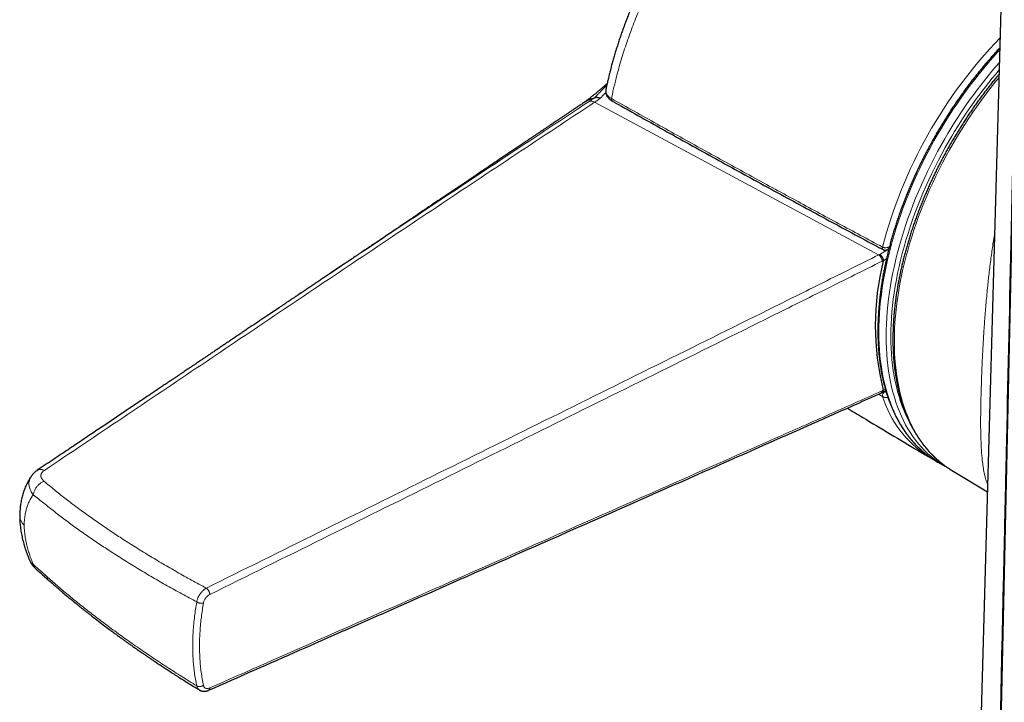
# Model space of a CAD drawing. Header units: millimetres. Extents: x 8 to 882, y 12 to 770.
# Tile 20 of 58: x 718 to 776, y 218 to 259. Entities that reach past the tile are written whole.
import ezdxf

# ---------------------------------------------------------------- set-up
doc = ezdxf.new("R2010")
doc.units = ezdxf.units.MM

msp = doc.modelspace()

# ---------------------------------------------------------------- linework, layer by layer
at = {"color": 7, "linetype": 'Continuous', "lineweight": 30}
for p, q in [((776.677, 281.41), (772.909, 146.137)), ((752.741, 254.505), (752.739, 254.492)), ((752.742, 254.506), (752.742, 254.505)), ((769.385, 245.063), (769.451, 245.102)), ((769.116, 244.388), (769.117, 244.397)), ((734.616, 242.394), (734.638, 242.409)), ((768.977, 236.568), (769.046, 236.599)), ((769.053, 236.603), (769.263, 236.719)), ((769.117, 236.734), (769.116, 236.741)), ((772.326, 232.501), (772.75, 232.256)), ((772.93, 232.157), (772.955, 232.144)), ((773.03, 232.095), (773.136, 232.028)), ((773.136, 232.028), (775.266, 230.738))]:
    msp.add_line(p, q, dxfattribs=at)
at = {"color": 252, "linetype": 'Continuous', "lineweight": 0}
for p, q in [((777.129, 265.193), (774.713, 154.812)), ((752.076, 253.751), (768.843, 244.734)), ((768.843, 244.734), (768.904, 244.764)), ((768.904, 244.764), (769.326, 245.017)), ((769.066, 245.197), (769.076, 245.192)), ((769.117, 244.397), (769.045, 244.361)), ((769.305, 244.501), (769.116, 244.388)), ((769.045, 236.701), (769.117, 236.734)), ((769.116, 236.741), (769.238, 236.808)), ((769.183, 236.675), (769.209, 236.659)), ((769.209, 236.659), (769.212, 236.657)), ((769.212, 236.657), (769.272, 236.69)), ((769.066, 236.368), (768.84, 236.507)), ((769.076, 236.362), (769.066, 236.368))]:
    msp.add_line(p, q, dxfattribs=at)
at = {"color": 252, "linetype": 'Continuous', "lineweight": 0, "flags": 128}
for points in [[(775.993, 256.84), (775.883, 256.72), (775.601, 256.408), (775.323, 256.089), (775.049, 255.764), (774.778, 255.433), (774.512, 255.096), (774.25, 254.753), (773.992, 254.406), (773.739, 254.053), (773.49, 253.695), (773.247, 253.333), (773.008, 252.966), (772.775, 252.596), (772.547, 252.221), (772.325, 251.843), (772.109, 251.462), (771.898, 251.077), (771.694, 250.69), (771.496, 250.3), (771.304, 249.908), (771.118, 249.514), (770.939, 249.119), (770.767, 248.722), (770.602, 248.323), (770.443, 247.924), (770.292, 247.524), (770.147, 247.124), (770.01, 246.724), (769.88, 246.324), (769.758, 245.924), (769.643, 245.525), (769.536, 245.127), (769.436, 244.731), (769.344, 244.335), (769.26, 243.942), (769.184, 243.551), (769.115, 243.162), (769.055, 242.776), (769.002, 242.393), (768.958, 242.013), (768.921, 241.637), (768.893, 241.264), (768.873, 240.895), (768.86, 240.53), (768.856, 240.169), (768.86, 239.814), (768.873, 239.463), (768.893, 239.117), (768.921, 238.777), (768.958, 238.443), (769.002, 238.114), (769.055, 237.791), (769.115, 237.475), (769.184, 237.166), (769.26, 236.863), (769.344, 236.567), (769.436, 236.278), (769.536, 235.996), (769.643, 235.722), (769.758, 235.456), (769.88, 235.198), (770.01, 234.947), (770.147, 234.705), (770.292, 234.472), (770.443, 234.247), (770.602, 234.031), (770.767, 233.823), (770.939, 233.625), (771.118, 233.436), (771.304, 233.256), (771.496, 233.086), (771.694, 232.925), (771.898, 232.774), (772.109, 232.632), (772.156, 232.603)], [(775.948, 255.22), (775.692, 254.907), (775.425, 254.57), (775.163, 254.227), (774.905, 253.879), (774.652, 253.526), (774.403, 253.169), (774.16, 252.806), (773.921, 252.44), (773.688, 252.069), (773.46, 251.694), (773.238, 251.316), (773.022, 250.935), (772.811, 250.55), (772.607, 250.163), (772.409, 249.773), (772.216, 249.381), (772.031, 248.987), (771.852, 248.591), (771.68, 248.194), (771.514, 247.795), (771.356, 247.396), (771.204, 246.996), (771.06, 246.595), (770.922, 246.195), (770.793, 245.795), (770.67, 245.395), (770.555, 244.996), (770.448, 244.598), (770.348, 244.201), (770.256, 243.806), (770.172, 243.413), (770.096, 243.022), (770.027, 242.633), (769.967, 242.247), (769.914, 241.863), (769.87, 241.483), (769.833, 241.106), (769.805, 240.733), (769.784, 240.364), (769.772, 239.999), (769.768, 239.639), (769.772, 239.283), (769.784, 238.932), (769.805, 238.586), (769.833, 238.246), (769.87, 237.912), (769.914, 237.583), (769.967, 237.26), (770.027, 236.944), (770.096, 236.634), (770.172, 236.331), (770.256, 236.035), (770.348, 235.746), (770.448, 235.464), (770.555, 235.19), (770.67, 234.924), (770.793, 234.665), (770.922, 234.415), (771.06, 234.173), (771.204, 233.94), (771.356, 233.715), (771.514, 233.498), (771.68, 233.291), (771.852, 233.093), (772.031, 232.903), (772.216, 232.724), (772.409, 232.553), (772.607, 232.392), (772.811, 232.241), (773.022, 232.1), (773.03, 232.095)], [(772.577, 232.36), (772.533, 232.388), (772.323, 232.529), (772.118, 232.68), (771.92, 232.841), (771.728, 233.011), (771.543, 233.191), (771.364, 233.38), (771.191, 233.579), (771.026, 233.786), (770.867, 234.002), (770.716, 234.227), (770.571, 234.46), (770.434, 234.702), (770.305, 234.953), (770.182, 235.211), (770.067, 235.477), (769.96, 235.751), (769.86, 236.033), (769.768, 236.322), (769.684, 236.618), (769.608, 236.921), (769.539, 237.23), (769.479, 237.547), (769.426, 237.869), (769.382, 238.198), (769.345, 238.532), (769.317, 238.872), (769.297, 239.218), (769.285, 239.569), (769.281, 239.925), (769.285, 240.285), (769.297, 240.65), (769.317, 241.019), (769.345, 241.392), (769.382, 241.768), (769.426, 242.148), (769.479, 242.531), (769.539, 242.918), (769.608, 243.306), (769.684, 243.697), (769.768, 244.091), (769.86, 244.486), (769.96, 244.882), (770.067, 245.28), (770.182, 245.679), (770.305, 246.079), (770.434, 246.479), (770.571, 246.879), (770.716, 247.279), (770.867, 247.679), (771.026, 248.078), (771.191, 248.477), (771.364, 248.874), (771.543, 249.27), (771.728, 249.664), (771.92, 250.056), (772.118, 250.445), (772.323, 250.832), (772.533, 251.217), (772.75, 251.598)], [(772.991, 251.459), (772.777, 251.082), (772.569, 250.702), (772.367, 250.32), (772.171, 249.935), (771.982, 249.547), (771.798, 249.158), (771.622, 248.767), (771.451, 248.375), (771.288, 247.981), (771.131, 247.586), (770.982, 247.191), (770.839, 246.796), (770.703, 246.4), (770.575, 246.005), (770.454, 245.61), (770.341, 245.216), (770.235, 244.823), (770.136, 244.431), (770.045, 244.041), (769.962, 243.652), (769.887, 243.266), (769.819, 242.882), (769.759, 242.5), (769.707, 242.122), (769.663, 241.746), (769.627, 241.374), (769.599, 241.006), (769.579, 240.641), (769.567, 240.281), (769.563, 239.925), (769.567, 239.573), (769.579, 239.227), (769.599, 238.885), (769.627, 238.549), (769.663, 238.218), (769.707, 237.894), (769.759, 237.575), (769.819, 237.262), (769.887, 236.956), (769.962, 236.657), (770.045, 236.365), (770.136, 236.079), (770.235, 235.801), (770.341, 235.53), (770.454, 235.267), (770.575, 235.012), (770.703, 234.765), (770.759, 234.663)], [(769.076, 245.192), (769.071, 245.161), (769.07, 245.131), (769.074, 245.104), (769.081, 245.08), (769.092, 245.061), (769.107, 245.046), (769.117, 245.04)]]:
    msp.add_lwpolyline(points, dxfattribs=at)
at = {"color": 7, "linetype": 'Continuous', "lineweight": 30, "flags": 128}
for points in [[(771.958, 232.717), (771.819, 232.797), (771.733, 232.85)], [(772.156, 232.603), (772.325, 232.501), (772.326, 232.501)], [(772.926, 232.158), (772.75, 232.256), (772.577, 232.36)]]:
    msp.add_lwpolyline(points, dxfattribs=at)
at = {"color": 252, "linetype": 'Continuous', "lineweight": 0}
for centre, radius, start, end in [((796.075, 238.14), 27.916, 135.9458, 165.35716), ((797.043, 237.623), 28.026, 138.7475, 150.08885), ((797.082, 237.592), 27.797, 139.45245, 150.07506), ((753.192, 253.927), 0.13, 160.74488, 231.45416), ((768.529, 244.323), 0.518, 4.18348, 52.5787), ((769.194, 245.15), 0.137, 159.73637, 230.34918), ((768.903, 236.69), 0.143, 301.55789, 4.53568), ((769.355, 236.407), 0.292, 120.07841, 187.64412), ((769.373, 236.403), 0.301, 122.4134, 187.84689), ((775.409, 238.407), 6.663, 197.81918, 236.51494), ((718.86, 229.331), 0.72, 182.58118, 231.19929), ((728.946, 219.336), 0.36, 189.23588, 235.87912)]:
    msp.add_arc(centre, radius, start, end, dxfattribs=at)
at = {"color": 7, "linetype": 'Continuous', "lineweight": 30}
msp.add_arc((784.28, 240.565), 15.639, 165.84717, 194.15283, dxfattribs=at)
for points, knots in [([(770.451, 271.631), (770.433, 271.64), (770.365, 271.676), (770.245, 271.734), (770.09, 271.803), (769.933, 271.868), (769.774, 271.927), (769.613, 271.982), (769.45, 272.031), (769.285, 272.076), (769.117, 272.116), (768.948, 272.151), (768.776, 272.181), (768.602, 272.206), (768.426, 272.226), (768.249, 272.241), (768.07, 272.251), (767.889, 272.255), (767.706, 272.255), (767.522, 272.249), (767.337, 272.239), (767.15, 272.223), (766.962, 272.202), (766.773, 272.175), (766.582, 272.144), (766.39, 272.107), (766.197, 272.065), (766.003, 272.018), (765.808, 271.965), (765.611, 271.908), (765.416, 271.845), (765.22, 271.778), (765.023, 271.706), (764.824, 271.627), (764.623, 271.543), (764.422, 271.454), (764.222, 271.361), (764.021, 271.262), (763.821, 271.159), (763.622, 271.052), (763.425, 270.94), (763.226, 270.824), (763.028, 270.702), (762.829, 270.576), (762.631, 270.445), (762.433, 270.309), (762.236, 270.169), (762.039, 270.025), (761.842, 269.876), (761.647, 269.723), (761.451, 269.565), (761.257, 269.404), (761.065, 269.239), (760.873, 269.07), (760.681, 268.897), (760.49, 268.719), (760.3, 268.537), (760.111, 268.352), (759.923, 268.163), (759.737, 267.971), (759.553, 267.777), (759.371, 267.58), (759.19, 267.379), (759.009, 267.174), (758.83, 266.965), (758.652, 266.754), (758.476, 266.54), (758.302, 266.323), (758.129, 266.102), (757.958, 265.879), (757.788, 265.653), (757.62, 265.423), (757.453, 265.191), (757.289, 264.957), (757.127, 264.721), (756.967, 264.483), (756.809, 264.242), (756.653, 263.999), (756.499, 263.755), (756.347, 263.508), (756.198, 263.258), (756.05, 263.007), (755.904, 262.754), (755.761, 262.499), (755.62, 262.242), (755.482, 261.984), (755.346, 261.724), (755.212, 261.462), (755.081, 261.199), (754.952, 260.935), (754.826, 260.67), (754.703, 260.403), (754.582, 260.136), (754.464, 259.869), (754.349, 259.6), (754.237, 259.331), (754.127, 259.061), (754.021, 258.79), (753.917, 258.519), (753.816, 258.248), (753.718, 257.976), (753.623, 257.704), (753.531, 257.431), (753.442, 257.157), (753.356, 256.884), (753.273, 256.611), (753.194, 256.339), (753.117, 256.066), (753.044, 255.793), (752.974, 255.52), (752.907, 255.247), (752.843, 254.975), (752.788, 254.728), (752.755, 254.572), (752.741, 254.506)], [0, 0, 0, 0, 0.00299, 0.011361, 0.019729, 0.028096, 0.036461, 0.044827, 0.053195, 0.061592, 0.070024, 0.078488, 0.086984, 0.095514, 0.104075, 0.112669, 0.121295, 0.129951, 0.138637, 0.147349, 0.156082, 0.164867, 0.173677, 0.182515, 0.191384, 0.20029, 0.209233, 0.218219, 0.227249, 0.236325, 0.245455, 0.254193, 0.263346, 0.27254, 0.281761, 0.290998, 0.300237, 0.309461, 0.318661, 0.327826, 0.336944, 0.346001, 0.355276, 0.36448, 0.373681, 0.382881, 0.392085, 0.401294, 0.410511, 0.419742, 0.428988, 0.438254, 0.447312, 0.456528, 0.465761, 0.475001, 0.48424, 0.493467, 0.502674, 0.511852, 0.520995, 0.530093, 0.539134, 0.548352, 0.557496, 0.566626, 0.575748, 0.584865, 0.593982, 0.603102, 0.61223, 0.621369, 0.630523, 0.639632, 0.648718, 0.657796, 0.666868, 0.675936, 0.685001, 0.694066, 0.703132, 0.712201, 0.721274, 0.730355, 0.739433, 0.748505, 0.757576, 0.76665, 0.775735, 0.784788, 0.793851, 0.802934, 0.812008, 0.821043, 0.830046, 0.839113, 0.848165, 0.857209, 0.866247, 0.875285, 0.884325, 0.893372, 0.90243, 0.911504, 0.920608, 0.929649, 0.938691, 0.947764, 0.956861, 0.965976, 0.9751, 0.984228, 0.993349, 1, 1, 1, 1]), ([(777.088, 265.363), (777.083, 265.138), (777.073, 264.691), (777.058, 264.029), (777.044, 263.383), (777.029, 262.752), (777.016, 262.141), (777.003, 261.549), (776.99, 260.975), (776.977, 260.417), (776.965, 259.87), (776.953, 259.335), (776.942, 258.812), (776.93, 258.305), (776.919, 257.814), (776.909, 257.339), (776.898, 256.879), (776.888, 256.435), (776.879, 256.007), (776.87, 255.595), (776.861, 255.198), (776.852, 254.817), (776.844, 254.452), (776.837, 254.103), (776.829, 253.778), (776.823, 253.477), (776.816, 253.197), (776.81, 252.926), (776.804, 252.658), (776.798, 252.39), (776.786, 251.845), (776.768, 251.019), (776.743, 249.91), (776.718, 248.789), (776.693, 247.657), (776.668, 246.516), (776.559, 241.643), (776.454, 236.894), (776.352, 232.267), (776.334, 231.48), (776.316, 230.68), (776.298, 229.866), (776.28, 229.043), (776.262, 228.21), (776.243, 227.369), (776.224, 226.515), (776.209, 225.809), (776.197, 225.257), (776.188, 224.867), (776.179, 224.484), (776.171, 224.111), (776.162, 223.713), (776.153, 223.292), (776.143, 222.851), (776.134, 222.442), (776.126, 222.063), (776.118, 221.715), (776.111, 221.38), (776.104, 221.06), (776.097, 220.754), (776.089, 220.406), (776.081, 220.006), (776.07, 219.544), (776.06, 219.065), (776.049, 218.568), (776.038, 218.058), (776.026, 217.534), (776.014, 216.997), (776.002, 216.444), (775.989, 215.874), (775.977, 215.289), (775.963, 214.687), (775.95, 214.069), (775.936, 213.424), (775.921, 212.753), (775.905, 212.062), (775.887, 211.237), (775.867, 210.291), (775.843, 209.227), (775.82, 208.181), (775.797, 207.152), (775.777, 206.211), (775.758, 205.355), (775.741, 204.578), (775.724, 203.805), (775.707, 203.032), (775.645, 200.217), (775.499, 193.552), (775.33, 185.857), (775.207, 180.209), (775.168, 178.415), (775.151, 177.658), (775.135, 176.905), (775.117, 176.116), (775.1, 175.296), (775.081, 174.447), (775.063, 173.616), (775.045, 172.805), (775.028, 172.012), (775.015, 171.41), (775.006, 170.988), (775, 170.737), (774.994, 170.472), (774.988, 170.193), (774.982, 169.9), (774.975, 169.598), (774.969, 169.289), (774.962, 168.972), (774.954, 168.643), (774.947, 168.301), (774.939, 167.932), (774.93, 167.534), (774.921, 167.107), (774.911, 166.664), (774.901, 166.205), (774.891, 165.731), (774.88, 165.24), (774.869, 164.733), (774.858, 164.21), (774.846, 163.671), (774.834, 163.116), (774.822, 162.546), (774.809, 161.959), (774.796, 161.356), (774.782, 160.738), (774.768, 160.103), (774.754, 159.442), (774.739, 158.753), (774.724, 158.037), (774.708, 157.303), (774.691, 156.552), (774.675, 155.783), (774.663, 155.265), (774.658, 155.003)], [0, 0, 0, 0, 0.00614, 0.012137, 0.017993, 0.023705, 0.029276, 0.034609, 0.039804, 0.044862, 0.049782, 0.054662, 0.059399, 0.063992, 0.068443, 0.072751, 0.076916, 0.080938, 0.084817, 0.088553, 0.092146, 0.095596, 0.098903, 0.102067, 0.105089, 0.107732, 0.110256, 0.112683, 0.115107, 0.117536, 0.119972, 0.129922, 0.139974, 0.150128, 0.160384, 0.170743, 0.181163, 0.292813, 0.299827, 0.306947, 0.314197, 0.321574, 0.32908, 0.336577, 0.344198, 0.351942, 0.359811, 0.363376, 0.366938, 0.370411, 0.37379, 0.377075, 0.381235, 0.385233, 0.389069, 0.392358, 0.395518, 0.398549, 0.401452, 0.404226, 0.406871, 0.410903, 0.415091, 0.419433, 0.423931, 0.428584, 0.433304, 0.438172, 0.443186, 0.448346, 0.453653, 0.459106, 0.464705, 0.470451, 0.476627, 0.482948, 0.489249, 0.499041, 0.508678, 0.518158, 0.527482, 0.53665, 0.543744, 0.550756, 0.557759, 0.564761, 0.571764, 0.634288, 0.745938, 0.780951, 0.787829, 0.794707, 0.801556, 0.808292, 0.816156, 0.82385, 0.831374, 0.838729, 0.845915, 0.852932, 0.855104, 0.857371, 0.859769, 0.862298, 0.864957, 0.867747, 0.870497, 0.873364, 0.876346, 0.879445, 0.88266, 0.886385, 0.890255, 0.89427, 0.898429, 0.902733, 0.907182, 0.911775, 0.916513, 0.921396, 0.926424, 0.931596, 0.936913, 0.942374, 0.947981, 0.953732, 0.959628, 0.965959, 0.97245, 0.979099, 0.985907, 0.992874, 1, 1, 1, 1]), ([(775.996, 256.958), (775.979, 256.94), (775.896, 256.853), (775.75, 256.694), (775.558, 256.481), (775.368, 256.264), (775.179, 256.045), (774.992, 255.823), (774.806, 255.598), (774.623, 255.371), (774.442, 255.141), (774.262, 254.908), (774.085, 254.673), (773.909, 254.435), (773.736, 254.195), (773.565, 253.952), (773.397, 253.708), (773.23, 253.461), (773.066, 253.212), (772.905, 252.962), (772.746, 252.709), (772.589, 252.455), (772.435, 252.199), (772.284, 251.941), (772.135, 251.682), (771.989, 251.421), (771.846, 251.159), (771.705, 250.895), (771.568, 250.63), (771.433, 250.364), (771.301, 250.097), (771.173, 249.829), (771.047, 249.561), (770.924, 249.291), (770.805, 249.02), (770.688, 248.749), (770.575, 248.478), (770.465, 248.206), (770.358, 247.933), (770.255, 247.661), (770.155, 247.388), (770.058, 247.114), (769.964, 246.841), (769.874, 246.568), (769.788, 246.295), (769.705, 246.023), (769.625, 245.75), (769.549, 245.478), (769.477, 245.206), (769.408, 244.935), (769.342, 244.665), (769.28, 244.395), (769.222, 244.127), (769.168, 243.859), (769.117, 243.592), (769.07, 243.326), (769.026, 243.061), (768.987, 242.798), (768.951, 242.536), (768.919, 242.275), (768.89, 242.016), (768.865, 241.758), (768.845, 241.502), (768.827, 241.248), (768.814, 240.995), (768.805, 240.745), (768.799, 240.496), (768.797, 240.249), (768.799, 240.005), (768.805, 239.763), (768.814, 239.523), (768.828, 239.285), (768.845, 239.05), (768.866, 238.817), (768.891, 238.587), (768.919, 238.36), (768.952, 238.135), (768.988, 237.913), (769.028, 237.694), (769.072, 237.478), (769.119, 237.265), (769.17, 237.056), (769.225, 236.849), (769.284, 236.645), (769.346, 236.445), (769.412, 236.249), (769.482, 236.055), (769.555, 235.865), (769.632, 235.679), (769.712, 235.497), (769.796, 235.318), (769.884, 235.142), (769.975, 234.971), (770.069, 234.804), (770.167, 234.64), (770.268, 234.48), (770.373, 234.325), (770.48, 234.173), (770.592, 234.026), (770.706, 233.883), (770.824, 233.744), (770.944, 233.609), (771.068, 233.479), (771.195, 233.353), (771.325, 233.232), (771.458, 233.114), (771.593, 233.002), (771.732, 232.893), (771.874, 232.79), (772.013, 232.693), (772.107, 232.634), (772.152, 232.606)], [0, 0, 0, 0, 0.002455, 0.01171, 0.020966, 0.030221, 0.039476, 0.048731, 0.057985, 0.067239, 0.076492, 0.085746, 0.094999, 0.104251, 0.113504, 0.122756, 0.132009, 0.141261, 0.150513, 0.159765, 0.169016, 0.178268, 0.18752, 0.196771, 0.206023, 0.215275, 0.224526, 0.233778, 0.24303, 0.252281, 0.261533, 0.270785, 0.280038, 0.28929, 0.298543, 0.307796, 0.317049, 0.326302, 0.335555, 0.344809, 0.354063, 0.363318, 0.372573, 0.381828, 0.391084, 0.40034, 0.409596, 0.418853, 0.42811, 0.437368, 0.446626, 0.455885, 0.465144, 0.474404, 0.483665, 0.492926, 0.502187, 0.511449, 0.520711, 0.529975, 0.539238, 0.548502, 0.557767, 0.567032, 0.576298, 0.585564, 0.59483, 0.604097, 0.613365, 0.622632, 0.6319, 0.641168, 0.650436, 0.659703, 0.668971, 0.678238, 0.687505, 0.696771, 0.706037, 0.715302, 0.724565, 0.733827, 0.743088, 0.752347, 0.761604, 0.770858, 0.78011, 0.789359, 0.798605, 0.807847, 0.817086, 0.826321, 0.835551, 0.844777, 0.853998, 0.863214, 0.872425, 0.881631, 0.890831, 0.900025, 0.909215, 0.918398, 0.927577, 0.93675, 0.945918, 0.955082, 0.964242, 0.973398, 0.982551, 0.991702, 1, 1, 1, 1]), ([(775.953, 255.409), (775.918, 255.368), (775.821, 255.253), (775.663, 255.06), (775.48, 254.832), (775.298, 254.602), (775.119, 254.369), (774.942, 254.133), (774.767, 253.895), (774.594, 253.655), (774.423, 253.412), (774.255, 253.167), (774.089, 252.92), (773.925, 252.671), (773.764, 252.42), (773.605, 252.168), (773.449, 251.913), (773.295, 251.657), (773.144, 251.399), (772.996, 251.139), (772.85, 250.878), (772.707, 250.616), (772.567, 250.352), (772.43, 250.087), (772.296, 249.821), (772.164, 249.554), (772.036, 249.286), (771.911, 249.017), (771.789, 248.747), (771.67, 248.476), (771.554, 248.205), (771.441, 247.933), (771.331, 247.661), (771.225, 247.388), (771.122, 247.115), (771.022, 246.842), (770.926, 246.569), (770.833, 246.296), (770.744, 246.023), (770.658, 245.75), (770.575, 245.477), (770.496, 245.204), (770.421, 244.932), (770.349, 244.66), (770.281, 244.389), (770.216, 244.119), (770.155, 243.849), (770.097, 243.58), (770.043, 243.312), (769.993, 243.045), (769.947, 242.779), (769.904, 242.514), (769.865, 242.25), (769.83, 241.988), (769.798, 241.727), (769.771, 241.468), (769.747, 241.21), (769.727, 240.953), (769.71, 240.699), (769.698, 240.446), (769.689, 240.195), (769.685, 239.966), (769.684, 239.822), (769.684, 239.759)], [0, 0, 0, 0, 0.009258, 0.025832, 0.042404, 0.058976, 0.075547, 0.092117, 0.108687, 0.125256, 0.141825, 0.158393, 0.174961, 0.191529, 0.208096, 0.224663, 0.24123, 0.257796, 0.274363, 0.290929, 0.307496, 0.324063, 0.34063, 0.357197, 0.373764, 0.390331, 0.406899, 0.423468, 0.440036, 0.456606, 0.473176, 0.489746, 0.506317, 0.522889, 0.539462, 0.556036, 0.57261, 0.589186, 0.605762, 0.62234, 0.638918, 0.655498, 0.672079, 0.688661, 0.705245, 0.72183, 0.738416, 0.755003, 0.771592, 0.788183, 0.804774, 0.821368, 0.837963, 0.854559, 0.871156, 0.887756, 0.904356, 0.920958, 0.937561, 0.954166, 0.970772, 0.987378, 1, 1, 1, 1]), ([(752.817, 254.856), (752.815, 254.855), (752.801, 254.842), (752.777, 254.82), (752.733, 254.781), (752.677, 254.732), (752.609, 254.673), (752.542, 254.613), (752.476, 254.557), (752.406, 254.496), (752.328, 254.43), (752.247, 254.361), (752.176, 254.302), (752.119, 254.254), (752.074, 254.217), (752.032, 254.182), (751.997, 254.154), (751.973, 254.134), (751.955, 254.12), (751.937, 254.106), (751.912, 254.086), (751.877, 254.057), (751.83, 254.02), (751.772, 253.975), (751.703, 253.922), (751.623, 253.861), (751.542, 253.801), (751.487, 253.762), (751.464, 253.745)], [0, 0, 0, 0, 0.003204, 0.03025, 0.051851, 0.096479, 0.150102, 0.195674, 0.240872, 0.2903, 0.345826, 0.407635, 0.465721, 0.498303, 0.531666, 0.564812, 0.591643, 0.607568, 0.618953, 0.630642, 0.648837, 0.67745, 0.714514, 0.760033, 0.814016, 0.876475, 0.947427, 1, 1, 1, 1]), ([(751.49, 253.757), (751.515, 253.775), (751.613, 253.846), (751.806, 253.935), (751.985, 253.983), (752.074, 254.006)], [0, 0, 0, 0, 0.145525, 0.572756, 1, 1, 1, 1]), ([(752.407, 253.981), (752.377, 253.99), (752.318, 254.01), (752.232, 254.022), (752.15, 254.023), (752.1, 254.012), (752.075, 254.007)], [0, 0, 0, 0, 0.247799, 0.498727, 0.750304, 1, 1, 1, 1]), ([(752.736, 254.47), (752.735, 254.464), (752.73, 254.44), (752.729, 254.397), (752.731, 254.343), (752.738, 254.29), (752.751, 254.237), (752.769, 254.187), (752.792, 254.138), (752.82, 254.09), (752.853, 254.044), (752.89, 253.999), (752.933, 253.956), (752.981, 253.914), (753.033, 253.875), (753.077, 253.846), (753.105, 253.831), (753.113, 253.827)], [0, 0, 0, 0, 0.023164, 0.095393, 0.166517, 0.236932, 0.307248, 0.374906, 0.444228, 0.514935, 0.587244, 0.66124, 0.736859, 0.81389, 0.892002, 0.970805, 1, 1, 1, 1]), ([(751.487, 253.761), (751.448, 253.734), (751.373, 253.683), (751.266, 253.612), (751.173, 253.549), (751.093, 253.496), (751.026, 253.45), (750.973, 253.414), (750.932, 253.387), (750.904, 253.368), (750.885, 253.355), (750.87, 253.345), (750.848, 253.33), (750.812, 253.306), (750.76, 253.271), (750.695, 253.228), (750.617, 253.175), (750.509, 253.103), (750.377, 253.014), (750.227, 252.913), (750.082, 252.815), (749.943, 252.722), (749.81, 252.632), (749.662, 252.533), (749.503, 252.426), (749.334, 252.312), (749.179, 252.208), (749.036, 252.112), (748.892, 252.015), (748.746, 251.917), (748.599, 251.818), (748.486, 251.742), (748.404, 251.687), (748.35, 251.65), (748.3, 251.616), (748.256, 251.587), (748.225, 251.566), (748.202, 251.551), (748.181, 251.537), (748.157, 251.52), (748.125, 251.499), (748.08, 251.469), (748.019, 251.428), (747.939, 251.374), (747.845, 251.311), (747.74, 251.24), (747.627, 251.164), (747.139, 250.836), (746.487, 250.396), (745.67, 249.846), (745.212, 249.537), (744.905, 249.33), (744.747, 249.224), (744.589, 249.118), (744.432, 249.012), (744.276, 248.907), (744.139, 248.815), (744.027, 248.739), (743.943, 248.682), (743.872, 248.634), (743.815, 248.596), (743.772, 248.567), (743.743, 248.547), (743.722, 248.533), (743.702, 248.52), (743.673, 248.5), (743.634, 248.474), (743.585, 248.441), (743.528, 248.403), (743.422, 248.331), (743.265, 248.225), (743.055, 248.083), (742.834, 247.935), (742.578, 247.762), (742.287, 247.566), (741.965, 247.349), (741.705, 247.173), (741.509, 247.041), (741.378, 246.953), (741.247, 246.864), (741.116, 246.776), (740.989, 246.691), (740.869, 246.609), (740.757, 246.534), (740.653, 246.464), (740.56, 246.401), (740.476, 246.344), (740.402, 246.295), (740.338, 246.252), (740.284, 246.215), (740.235, 246.182), (740.178, 246.144), (740.104, 246.094), (740.01, 246.03), (739.902, 245.957), (739.779, 245.874), (739.643, 245.783), (739.493, 245.681), (739.329, 245.571), (739.152, 245.452), (738.962, 245.324), (738.779, 245.2), (738.604, 245.082), (738.44, 244.972), (738.302, 244.878), (738.189, 244.802), (738.105, 244.746), (738.02, 244.688), (737.935, 244.631), (737.856, 244.577), (737.786, 244.53), (737.728, 244.491), (737.683, 244.461), (737.649, 244.438), (737.621, 244.419), (737.594, 244.401), (737.562, 244.379), (737.514, 244.347), (737.447, 244.302), (737.361, 244.244), (737.265, 244.179), (737.08, 244.054), (736.811, 243.873), (736.499, 243.663), (736.233, 243.484), (736.012, 243.335), (735.843, 243.221), (735.726, 243.143), (735.66, 243.098), (735.601, 243.058), (735.548, 243.023), (735.502, 242.992), (735.46, 242.964), (735.415, 242.933), (735.359, 242.895), (735.287, 242.847), (735.201, 242.789), (735.104, 242.724), (735.003, 242.656), (734.886, 242.577), (734.764, 242.496), (734.676, 242.436), (734.637, 242.41)], [0, 0, 0, 0, 0.007024, 0.013269, 0.018742, 0.02345, 0.027398, 0.030591, 0.032914, 0.034571, 0.035565, 0.036271, 0.037216, 0.039509, 0.042572, 0.046404, 0.050999, 0.056351, 0.065418, 0.074336, 0.082886, 0.091074, 0.098904, 0.10638, 0.117123, 0.127065, 0.136218, 0.144593, 0.152292, 0.161702, 0.170374, 0.178318, 0.181662, 0.184862, 0.187918, 0.190565, 0.192497, 0.193524, 0.194627, 0.196095, 0.197927, 0.200122, 0.204057, 0.208787, 0.214305, 0.220603, 0.227422, 0.234249, 0.30699, 0.343046, 0.378886, 0.388236, 0.397569, 0.406886, 0.416187, 0.42547, 0.434652, 0.440462, 0.445452, 0.449629, 0.453001, 0.455573, 0.457349, 0.458129, 0.459243, 0.460961, 0.463281, 0.466199, 0.469674, 0.473315, 0.485123, 0.497569, 0.510635, 0.524303, 0.543115, 0.562254, 0.581701, 0.589422, 0.597187, 0.604995, 0.612846, 0.62051, 0.627608, 0.634355, 0.640505, 0.646066, 0.651045, 0.655448, 0.659214, 0.662428, 0.665115, 0.667927, 0.67268, 0.678291, 0.684751, 0.692048, 0.70017, 0.709103, 0.718846, 0.729397, 0.740738, 0.752854, 0.762222, 0.771989, 0.782149, 0.787074, 0.792084, 0.797178, 0.802356, 0.807235, 0.81143, 0.814879, 0.817589, 0.819563, 0.820933, 0.822522, 0.824471, 0.826778, 0.831125, 0.836347, 0.842301, 0.848318, 0.869606, 0.8906, 0.904288, 0.917539, 0.930365, 0.93459, 0.938596, 0.942185, 0.945358, 0.948116, 0.950459, 0.952865, 0.956278, 0.96059, 0.965797, 0.97187, 0.978071, 0.984061, 0.993052, 1, 1, 1, 1]), ([(753.111, 253.826), (753.171, 253.792), (753.739, 253.471), (754.817, 252.866), (756.345, 252.011), (757.874, 251.16), (759.405, 250.313), (760.936, 249.47), (762.469, 248.63), (764.003, 247.794), (765.538, 246.962), (767.075, 246.134), (768.264, 245.495), (768.943, 245.133), (769.107, 245.045)], [0, 0, 0, 0, 0.011386, 0.107966, 0.204373, 0.300608, 0.396673, 0.492567, 0.588292, 0.683849, 0.77924, 0.874465, 0.969525, 1, 1, 1, 1]), ([(768.904, 244.764), (768.906, 244.763), (768.922, 244.753), (768.948, 244.733), (768.982, 244.7), (769.013, 244.663), (769.042, 244.621), (769.067, 244.577), (769.087, 244.531), (769.103, 244.485), (769.114, 244.439), (769.116, 244.411), (769.117, 244.397)], [0, 0, 0, 0, 0.023302, 0.143624, 0.249266, 0.357964, 0.463482, 0.572053, 0.677511, 0.786024, 0.891482, 1, 1, 1, 1]), ([(769.117, 245.04), (769.128, 245.035), (769.148, 245.026), (769.18, 245.019), (769.213, 245.015), (769.246, 245.015), (769.279, 245.02), (769.312, 245.028), (769.344, 245.041), (769.369, 245.053), (769.382, 245.061), (769.385, 245.063)], [0, 0, 0, 0, 0.119585, 0.235452, 0.354915, 0.473566, 0.58914, 0.708778, 0.832231, 0.962258, 1, 1, 1, 1]), ([(734.615, 242.396), (734.612, 242.393), (734.605, 242.388), (734.595, 242.381), (734.587, 242.375), (734.577, 242.369), (734.561, 242.358), (734.539, 242.343), (734.508, 242.322), (734.469, 242.296), (734.421, 242.264), (734.364, 242.226), (734.296, 242.18), (734.213, 242.124), (734.114, 242.058), (733.997, 241.979), (733.868, 241.892), (733.731, 241.801), (733.59, 241.705), (733.379, 241.564), (733.097, 241.374), (732.716, 241.118), (732.3, 240.838), (731.846, 240.533), (731.47, 240.28), (731.177, 240.083), (730.97, 239.944), (730.761, 239.803), (730.55, 239.661), (730.34, 239.519), (730.125, 239.375), (729.91, 239.23), (729.698, 239.087), (729.501, 238.955), (729.318, 238.832), (729.15, 238.718), (728.996, 238.615), (728.858, 238.522), (728.735, 238.439), (728.629, 238.368), (728.536, 238.305), (728.455, 238.25), (728.378, 238.198), (728.299, 238.146), (728.215, 238.089), (728.121, 238.026), (728.017, 237.956), (727.903, 237.879), (727.779, 237.795), (727.645, 237.706), (727.503, 237.61), (727.35, 237.507), (727.179, 237.392), (726.99, 237.264), (726.78, 237.123), (726.557, 236.973), (726.323, 236.815), (726.076, 236.649), (725.818, 236.476), (725.548, 236.294), (725.267, 236.104), (724.973, 235.907), (724.667, 235.701), (724.349, 235.487), (724.02, 235.265), (723.681, 235.037), (723.332, 234.803), (722.974, 234.562), (722.605, 234.314), (722.222, 234.056), (721.824, 233.789), (721.413, 233.512), (720.989, 233.227), (720.554, 232.934), (720.106, 232.633), (719.648, 232.325), (719.338, 232.116), (719.181, 232.011)], [0, 0, 0, 0, 0.001446, 0.002594, 0.003447, 0.004014, 0.005035, 0.006242, 0.008528, 0.01097, 0.013792, 0.017645, 0.022035, 0.026963, 0.033712, 0.041263, 0.049616, 0.058598, 0.067734, 0.076996, 0.099324, 0.122351, 0.150674, 0.179988, 0.210291, 0.223447, 0.23678, 0.250292, 0.263982, 0.277766, 0.290988, 0.305667, 0.319369, 0.332094, 0.343841, 0.354798, 0.364742, 0.373673, 0.38159, 0.388495, 0.394329, 0.399554, 0.404319, 0.409273, 0.414697, 0.420749, 0.427474, 0.434873, 0.442945, 0.451529, 0.460763, 0.470646, 0.481179, 0.493937, 0.507534, 0.521965, 0.537169, 0.553129, 0.569845, 0.587317, 0.605545, 0.624596, 0.64441, 0.664984, 0.68632, 0.708417, 0.73086, 0.754038, 0.77795, 0.802597, 0.828503, 0.855174, 0.88261, 0.910811, 0.939776, 0.969506, 1, 1, 1, 1]), ([(769.684, 239.759), (769.684, 239.716), (769.684, 239.591), (769.688, 239.385), (769.696, 239.143), (769.707, 238.904), (769.723, 238.667), (769.742, 238.432), (769.765, 238.2), (769.792, 237.97), (769.823, 237.743), (769.857, 237.519), (769.896, 237.298), (769.938, 237.08), (769.984, 236.864), (770.034, 236.652), (770.087, 236.443), (770.145, 236.237), (770.206, 236.034), (770.27, 235.834), (770.339, 235.638), (770.411, 235.446), (770.486, 235.257), (770.566, 235.072), (770.649, 234.89), (770.735, 234.712), (770.825, 234.538), (770.919, 234.367), (771.015, 234.201), (771.116, 234.039), (771.219, 233.88), (771.327, 233.726), (771.437, 233.576), (771.551, 233.43), (771.667, 233.288), (771.787, 233.15), (771.91, 233.017), (772.037, 232.888), (772.166, 232.764), (772.298, 232.644), (772.433, 232.528), (772.572, 232.417), (772.712, 232.31), (772.856, 232.209), (772.961, 232.138), (773.018, 232.102), (773.026, 232.097)], [0, 0, 0, 0, 0.012432, 0.036014, 0.059597, 0.083181, 0.106766, 0.13035, 0.153934, 0.177517, 0.201099, 0.224678, 0.248254, 0.271828, 0.295397, 0.318962, 0.342521, 0.366073, 0.389618, 0.413155, 0.436682, 0.460199, 0.483704, 0.507197, 0.530676, 0.55414, 0.577589, 0.60102, 0.624434, 0.647829, 0.671205, 0.694562, 0.717898, 0.741213, 0.764508, 0.787783, 0.811038, 0.834274, 0.857491, 0.880691, 0.903875, 0.927045, 0.950202, 0.973349, 0.996488, 1, 1, 1, 1]), ([(729.293, 219.022), (731.091, 219.815), (736.158, 222.05), (743.885, 225.46), (751.46, 228.806), (757.153, 231.322), (761.357, 233.183), (764.731, 234.679), (767.199, 235.775), (768.496, 236.354), (768.977, 236.569)], [0, 0, 0, 0, 0.135819, 0.382793, 0.58373, 0.708238, 0.813132, 0.901653, 0.963539, 1, 1, 1, 1]), ([(769.117, 236.734), (769.116, 236.72), (769.114, 236.694), (769.103, 236.66), (769.087, 236.632), (769.068, 236.611), (769.053, 236.603), (769.046, 236.6)], [0, 0, 0, 0, 0.204248, 0.414422, 0.61867, 0.828834, 1, 1, 1, 1]), ([(766.992, 235.684), (767.3, 235.498), (768.148, 234.985), (769.541, 234.152), (770.852, 233.37), (771.622, 232.914), (771.848, 232.781)], [0, 0, 0, 0, 0.190833, 0.525707, 0.860585, 1, 1, 1, 1]), ([(771.962, 232.715), (771.985, 232.702), (772.028, 232.677), (772.072, 232.655), (772.091, 232.644)], [0, 0, 0, 0, 0.546724, 1, 1, 1, 1]), ([(719.181, 232.011), (719.157, 231.994), (719.112, 231.963), (719.054, 231.916), (719.008, 231.875), (718.973, 231.841), (718.943, 231.81), (718.916, 231.781), (718.887, 231.746), (718.853, 231.703), (718.829, 231.669), (718.816, 231.65)], [0, 0, 0, 0, 0.167801, 0.311995, 0.43202, 0.527294, 0.599003, 0.680623, 0.761411, 0.864951, 1, 1, 1, 1]), ([(718.817, 231.651), (718.799, 231.624), (718.755, 231.559), (718.691, 231.451), (718.624, 231.329), (718.56, 231.204), (718.5, 231.075), (718.445, 230.942), (718.393, 230.805), (718.346, 230.666), (718.304, 230.524), (718.266, 230.381), (718.234, 230.236), (718.206, 230.09), (718.183, 229.943), (718.165, 229.794), (718.152, 229.643), (718.143, 229.491), (718.14, 229.376), (718.141, 229.312), (718.141, 229.298)], [0, 0, 0, 0, 0.040086, 0.096959, 0.154279, 0.212111, 0.270516, 0.329558, 0.389301, 0.449883, 0.510051, 0.569681, 0.629119, 0.688423, 0.74765, 0.806851, 0.866062, 0.925329, 0.984698, 1, 1, 1, 1]), ([(718.141, 229.298), (718.141, 229.272), (718.14, 229.194), (718.145, 229.063), (718.155, 228.905), (718.169, 228.746), (718.188, 228.584), (718.213, 228.421), (718.242, 228.255), (718.276, 228.087), (718.315, 227.918), (718.358, 227.747), (718.406, 227.577), (718.457, 227.409), (718.513, 227.242), (718.572, 227.076), (718.634, 226.912), (718.683, 226.789), (718.713, 226.722), (718.718, 226.709)], [0, 0, 0, 0, 0.031249, 0.091648, 0.152538, 0.214039, 0.276189, 0.339029, 0.402603, 0.466957, 0.532141, 0.598136, 0.663646, 0.728309, 0.792703, 0.856861, 0.920823, 0.984625, 1, 1, 1, 1]), ([(718.718, 226.71), (718.728, 226.687), (718.747, 226.646), (718.775, 226.593), (718.798, 226.554), (718.817, 226.523), (718.835, 226.494), (718.855, 226.465), (718.876, 226.436), (718.899, 226.406), (718.925, 226.374), (718.959, 226.335), (719.005, 226.285), (719.042, 226.249), (719.063, 226.229)], [0, 0, 0, 0, 0.128914, 0.2288, 0.299733, 0.354623, 0.411658, 0.470947, 0.532203, 0.595101, 0.659658, 0.742296, 0.855986, 1, 1, 1, 1]), ([(719.063, 226.229), (719.14, 226.159), (719.288, 226.023), (719.506, 225.824), (719.713, 225.638), (719.909, 225.464), (720.093, 225.302), (720.265, 225.151), (720.422, 225.015), (720.563, 224.894), (720.689, 224.787), (720.804, 224.689), (720.909, 224.6), (721.004, 224.522), (721.084, 224.455), (721.15, 224.4), (721.205, 224.355), (721.251, 224.316), (721.289, 224.285), (721.318, 224.261), (721.34, 224.243), (721.355, 224.231), (721.367, 224.221), (721.381, 224.21), (721.402, 224.192), (721.431, 224.169), (721.494, 224.118), (721.593, 224.038), (721.724, 223.932), (721.862, 223.821), (722.005, 223.708), (722.156, 223.589), (722.383, 223.412), (722.689, 223.176), (723.077, 222.881), (723.409, 222.633), (723.676, 222.437), (723.87, 222.294), (724.055, 222.161), (724.229, 222.035), (724.392, 221.918), (724.529, 221.82), (724.642, 221.741), (724.734, 221.675), (724.83, 221.608), (724.928, 221.539), (725.03, 221.468), (725.134, 221.395), (725.248, 221.316), (725.378, 221.226), (725.526, 221.124), (725.691, 221.011), (725.87, 220.889), (726.062, 220.76), (726.267, 220.622), (726.486, 220.476), (726.718, 220.323), (726.968, 220.159), (727.237, 219.984), (727.526, 219.798), (727.831, 219.605), (728.152, 219.403), (728.458, 219.213), (728.658, 219.091), (728.744, 219.038)], [0, 0, 0, 0, 0.027201, 0.052909, 0.077125, 0.099853, 0.121095, 0.140852, 0.159126, 0.174577, 0.188784, 0.201749, 0.213473, 0.223956, 0.233198, 0.240097, 0.246097, 0.251196, 0.255395, 0.258598, 0.260961, 0.262486, 0.263387, 0.264901, 0.267226, 0.270363, 0.274264, 0.287819, 0.302686, 0.317069, 0.332497, 0.348796, 0.365292, 0.405101, 0.445662, 0.486979, 0.507989, 0.52787, 0.546621, 0.564243, 0.580735, 0.596097, 0.605617, 0.614645, 0.6238, 0.634431, 0.643854, 0.654218, 0.665523, 0.67777, 0.69283, 0.709108, 0.726603, 0.745317, 0.76525, 0.786403, 0.808778, 0.832375, 0.85841, 0.885791, 0.914521, 0.944603, 0.976041, 1, 1, 1, 1]), ([(728.744, 219.038), (728.749, 219.035), (728.769, 219.022), (728.806, 219.005), (728.854, 218.986), (728.904, 218.973), (728.955, 218.964), (729.008, 218.961), (729.062, 218.962), (729.116, 218.968), (729.172, 218.979), (729.227, 218.995), (729.268, 219.011), (729.289, 219.02), (729.292, 219.021)], [0, 0, 0, 0, 0.031962, 0.123561, 0.214237, 0.304218, 0.395938, 0.489539, 0.584821, 0.680634, 0.778197, 0.878919, 0.98161, 1, 1, 1, 1])]:
    msp.add_open_spline(points, degree=3, knots=knots, dxfattribs=at)
at = {"color": 252, "linetype": 'Continuous', "lineweight": 0}
for points, knots in [([(753.069, 253.97), (753.093, 254.084), (753.141, 254.313), (753.219, 254.657), (753.303, 255.003), (753.406, 255.407), (753.533, 255.869), (753.686, 256.386), (753.848, 256.901), (754.021, 257.413), (754.204, 257.925), (754.396, 258.431), (754.595, 258.929), (754.801, 259.419), (755.016, 259.908), (755.243, 260.402), (755.484, 260.901), (755.736, 261.399), (755.994, 261.89), (756.26, 262.372), (756.533, 262.848), (756.812, 263.314), (757.093, 263.766), (757.378, 264.206), (757.67, 264.639), (757.945, 265.033), (758.203, 265.388), (758.439, 265.705), (758.675, 266.013), (758.913, 266.312), (759.154, 266.607), (759.392, 266.89), (759.629, 267.163), (759.864, 267.426), (760.1, 267.683), (760.337, 267.931), (760.572, 268.171), (760.806, 268.403), (761.041, 268.629), (761.287, 268.858), (761.544, 269.088), (761.808, 269.317), (762.071, 269.535), (762.332, 269.744), (762.594, 269.945), (762.853, 270.135), (763.107, 270.314), (763.357, 270.482), (763.607, 270.643), (763.854, 270.795), (764.099, 270.937), (764.341, 271.071), (764.583, 271.197), (764.833, 271.32), (765.091, 271.44), (765.355, 271.552), (765.615, 271.655), (765.871, 271.748), (766.126, 271.831), (766.375, 271.904), (766.618, 271.967), (766.855, 272.02), (767.089, 272.066), (767.32, 272.102), (767.545, 272.129), (767.766, 272.149), (767.985, 272.16), (768.209, 272.164), (768.438, 272.158), (768.669, 272.143), (768.894, 272.118), (769.114, 272.084), (769.331, 272.04), (769.54, 271.988), (769.741, 271.928), (769.935, 271.861), (770.126, 271.786), (770.302, 271.707), (770.414, 271.65), (770.464, 271.624)], [0, 0, 0, 0, 0.011316, 0.022632, 0.033973, 0.045314, 0.062193, 0.079093, 0.095644, 0.112194, 0.128822, 0.14545, 0.161466, 0.177481, 0.193567, 0.209652, 0.226528, 0.243424, 0.25997, 0.276516, 0.293139, 0.309762, 0.325772, 0.341782, 0.357861, 0.37394, 0.386421, 0.398909, 0.411061, 0.423214, 0.435396, 0.447579, 0.459122, 0.470666, 0.482235, 0.493805, 0.505017, 0.516229, 0.527465, 0.538701, 0.551234, 0.563775, 0.57598, 0.588184, 0.600419, 0.612653, 0.624247, 0.635841, 0.64746, 0.65908, 0.670342, 0.681603, 0.692888, 0.704174, 0.716728, 0.729291, 0.741516, 0.753741, 0.765997, 0.778252, 0.789867, 0.801481, 0.813122, 0.824763, 0.836045, 0.847328, 0.858634, 0.869941, 0.882472, 0.895011, 0.907214, 0.919417, 0.93165, 0.943883, 0.955476, 0.967069, 0.978689, 0.990308, 1, 1, 1, 1]), ([(752.072, 254.006), (752.133, 254.07), (752.255, 254.2), (752.444, 254.399), (752.625, 254.588), (752.743, 254.711), (752.797, 254.767)], [0, 0, 0, 0, 0.260858, 0.521588, 0.78306, 1, 1, 1, 1]), ([(751.762, 253.802), (751.814, 253.836), (751.918, 253.904), (752.025, 253.973), (752.078, 254.007)], [0, 0, 0, 0, 0.4998892, 1, 1, 1, 1]), ([(752.734, 254.327), (752.718, 254.309), (752.613, 254.193), (752.502, 254.079), (752.408, 253.981)], [0, 0, 0, 0, 0.150407, 1, 1, 1, 1]), ([(752.742, 254.505), (752.74, 254.495), (752.733, 254.466), (752.732, 254.419), (752.737, 254.363), (752.751, 254.308), (752.773, 254.255), (752.803, 254.202), (752.841, 254.151), (752.887, 254.102), (752.94, 254.056), (753, 254.011), (753.046, 253.984), (753.069, 253.97)], [0, 0, 0, 0, 0.051552, 0.148021, 0.245146, 0.338084, 0.431627, 0.526119, 0.621916, 0.714782, 0.809287, 0.903791, 1, 1, 1, 1]), ([(752.076, 253.751), (750.521, 252.72), (747.41, 250.659), (742.751, 247.56), (738.107, 244.456), (733.475, 241.345), (728.85, 238.231), (724.224, 235.117), (721.138, 233.041), (719.595, 232.004)], [0, 0, 0, 0, 0.14286, 0.285713, 0.428565, 0.571419, 0.714278, 0.857139, 1, 1, 1, 1]), ([(734.638, 242.409), (735.664, 243.098), (738.244, 244.832), (742.391, 247.596), (747.075, 250.704), (750.2, 252.769), (751.762, 253.802)], [0, 0, 0, 0, 0.180312, 0.453557, 0.72679, 1, 1, 1, 1]), ([(752.076, 253.751), (752.049, 253.763), (751.993, 253.788), (751.911, 253.807), (751.833, 253.814), (751.786, 253.806), (751.762, 253.802)], [0, 0, 0, 0, 0.248734, 0.5, 0.751266, 1, 1, 1, 1]), ([(752.408, 253.981), (752.353, 253.942), (752.245, 253.865), (752.133, 253.789), (752.076, 253.751)], [0, 0, 0, 0, 0.500128, 1, 1, 1, 1]), ([(753.069, 253.97), (753.967, 253.466), (755.763, 252.457), (758.02, 251.203), (759.831, 250.204), (761.192, 249.456), (762.557, 248.709), (764.321, 247.749), (766.488, 246.577), (768.207, 245.657), (769.066, 245.197)], [0, 0, 0, 0, 0.170351, 0.340705, 0.425884, 0.511066, 0.596248, 0.681431, 0.840714, 1, 1, 1, 1]), ([(775.278, 231.171), (775.27, 231.191), (775.255, 231.227), (775.231, 231.29), (775.208, 231.359), (775.182, 231.436), (775.159, 231.515), (775.136, 231.595), (775.108, 231.706), (775.075, 231.851), (775.04, 232.031), (775.01, 232.214), (774.984, 232.398), (774.947, 232.711), (774.907, 233.178), (774.875, 233.84), (774.861, 234.546), (774.862, 235.29), (774.876, 236.066), (774.898, 236.876), (774.926, 237.732), (774.963, 238.645), (775.004, 239.43), (775.042, 240.056), (775.072, 240.505), (775.106, 240.965), (775.143, 241.435), (775.184, 241.916), (775.23, 242.407), (775.29, 243.013), (775.371, 243.756), (775.48, 244.618), (775.57, 245.241), (775.626, 245.602), (775.644, 245.719), (775.663, 245.836), (775.679, 245.932), (775.688, 245.988), (775.691, 246.005)], [0, 0, 0, 0, 0.0098209, 0.0180149, 0.029662, 0.0411344, 0.0524324, 0.0635559, 0.0745051, 0.0973804, 0.1194564, 0.1407343, 0.1612153, 0.1809009, 0.2404962, 0.2981554, 0.3539622, 0.4080093, 0.4603994, 0.5112455, 0.5620168, 0.6143445, 0.6683419, 0.6920253, 0.7160418, 0.7403988, 0.765103, 0.790161, 0.815579, 0.8413632, 0.8838003, 0.9298665, 0.9734166, 0.9793292, 0.9852903, 0.9912998, 0.9973578, 1, 1, 1, 1]), ([(729.16, 225.055), (733.597, 227.253), (740.254, 230.549), (749.127, 234.944), (755.742, 238.223), (761.227, 240.944), (765.582, 243.109), (767.757, 244.192), (768.843, 244.734), (768.843, 244.734)], [0, 0, 0, 0, 0.335231, 0.502846, 0.670462, 0.83523, 0.917614, 0.999999, 1, 1, 1, 1]), ([(769.481, 245.219), (769.474, 245.215), (769.462, 245.209), (769.443, 245.2), (769.428, 245.193), (769.413, 245.188), (769.388, 245.179), (769.348, 245.168), (769.295, 245.159), (769.244, 245.156), (769.201, 245.157), (769.165, 245.162), (769.134, 245.169), (769.103, 245.179), (769.085, 245.188), (769.076, 245.192)], [0, 0, 0, 0, 0.0595431, 0.1039575, 0.1485028, 0.1806393, 0.212827, 0.3387029, 0.4681189, 0.5760799, 0.6867486, 0.7606969, 0.8356398, 0.9170924, 1, 1, 1, 1]), ([(769.458, 245.13), (769.456, 245.128), (769.446, 245.114), (769.423, 245.09), (769.399, 245.07), (769.386, 245.063), (769.385, 245.063)], [0, 0, 0, 0, 0.055057, 0.512081, 0.981286, 1, 1, 1, 1]), ([(769.045, 244.361), (767.958, 243.818), (765.783, 242.734), (761.428, 240.568), (753.727, 236.745), (742.673, 231.268), (733.798, 226.873), (729.361, 224.676)], [0, 0, 0, 0, 0.082387, 0.164774, 0.329548, 0.664774, 1, 1, 1, 1]), ([(729.361, 219.16), (733.798, 221.118), (742.673, 225.033), (753.727, 229.914), (761.428, 233.32), (765.783, 235.25), (767.958, 236.217), (769.045, 236.701)], [0, 0, 0, 0, 0.3352257, 0.6704515, 0.8352255, 0.9176128, 1, 1, 1, 1]), ([(769.301, 236.594), (769.298, 236.597), (769.286, 236.606), (769.266, 236.622), (769.239, 236.641), (769.221, 236.652), (769.212, 236.657)], [0, 0, 0, 0, 0.099793, 0.381654, 0.688101, 1, 1, 1, 1]), ([(769.391, 236.315), (769.376, 236.313), (769.345, 236.309), (769.295, 236.309), (769.244, 236.313), (769.201, 236.319), (769.165, 236.328), (769.134, 236.337), (769.103, 236.348), (769.085, 236.358), (769.076, 236.362)], [0, 0, 0, 0, 0.134, 0.303476, 0.444857, 0.589782, 0.686621, 0.784763, 0.891429, 1, 1, 1, 1]), ([(719.595, 232.004), (719.57, 232.015), (719.519, 232.037), (719.444, 232.056), (719.371, 232.064), (719.301, 232.06), (719.238, 232.042), (719.198, 232.025), (719.181, 232.011), (719.181, 232.011)], [0, 0, 0, 0, 0.160065, 0.324273, 0.491363, 0.659932, 0.828502, 0.995592, 1, 1, 1, 1]), ([(719.595, 232.004), (719.574, 231.989), (719.533, 231.959), (719.483, 231.91), (719.444, 231.858), (719.415, 231.804), (719.398, 231.748), (719.391, 231.691), (719.396, 231.635), (719.412, 231.578), (719.443, 231.514), (719.493, 231.441), (719.547, 231.392), (719.574, 231.368)], [0, 0, 0, 0, 0.080845, 0.161294, 0.242269, 0.3238, 0.40556, 0.487826, 0.570854, 0.654863, 0.7399, 0.869149, 1, 1, 1, 1]), ([(718.945, 230.572), (718.916, 230.611), (718.859, 230.688), (718.792, 230.808), (718.739, 230.93), (718.703, 231.053), (718.685, 231.175), (718.686, 231.296), (718.706, 231.415), (718.748, 231.53), (718.785, 231.608), (718.814, 231.646), (718.817, 231.65)], [0, 0, 0, 0, 0.108201, 0.217169, 0.326632, 0.436353, 0.546179, 0.656084, 0.766234, 0.876802, 0.987974, 1, 1, 1, 1]), ([(719.574, 231.368), (719.55, 231.357), (719.501, 231.336), (719.428, 231.294), (719.356, 231.243), (719.285, 231.185), (719.218, 231.119), (719.156, 231.047), (719.101, 230.97), (719.052, 230.89), (719.012, 230.809), (718.981, 230.728), (718.958, 230.649), (718.949, 230.598), (718.945, 230.572)], [0, 0, 0, 0, 0.078347, 0.159284, 0.242418, 0.327281, 0.413336, 0.5, 0.586664, 0.672719, 0.757582, 0.840716, 0.921653, 1, 1, 1, 1]), ([(719.574, 231.368), (719.777, 231.2), (720.183, 230.864), (720.808, 230.367), (721.446, 229.878), (722.1, 229.397), (722.77, 228.923), (723.455, 228.457), (724.181, 227.978), (724.95, 227.487), (725.762, 226.985), (726.588, 226.491), (727.429, 226.004), (728.284, 225.524), (728.868, 225.212), (729.16, 225.055)], [0, 0, 0, 0, 0.073152, 0.14608, 0.218851, 0.291539, 0.364224, 0.436937, 0.509694, 0.591253, 0.672875, 0.754548, 0.836268, 0.91806, 1, 1, 1, 1]), ([(718.945, 230.572), (718.903, 230.513), (718.82, 230.395), (718.714, 230.196), (718.621, 229.982), (718.551, 229.777), (718.502, 229.593), (718.469, 229.436), (718.443, 229.285), (718.425, 229.129), (718.411, 228.958), (718.409, 228.836), (718.408, 228.769)], [0, 0, 0, 0, 0.1256522, 0.2520617, 0.3795554, 0.5077853, 0.5991004, 0.6755962, 0.7520909, 0.8293891, 0.9066856, 1, 1, 1, 1]), ([(728.591, 224.236), (728.297, 224.393), (727.709, 224.707), (726.847, 225.19), (725.999, 225.679), (725.166, 226.177), (724.349, 226.681), (723.575, 227.174), (722.845, 227.654), (722.157, 228.122), (721.484, 228.597), (720.826, 229.08), (720.184, 229.57), (719.556, 230.068), (719.149, 230.404), (718.945, 230.572)], [0, 0, 0, 0, 0.082084, 0.164052, 0.245916, 0.327701, 0.409433, 0.491138, 0.563709, 0.636292, 0.708907, 0.781575, 0.854314, 0.927123, 1, 1, 1, 1]), ([(718.945, 226.46), (718.903, 226.558), (718.82, 226.757), (718.714, 227.056), (718.621, 227.356), (718.551, 227.628), (718.502, 227.857), (718.469, 228.045), (718.443, 228.22), (718.425, 228.394), (718.411, 228.578), (718.409, 228.702), (718.408, 228.769)], [0, 0, 0, 0, 0.125652, 0.252062, 0.379555, 0.507785, 0.5991, 0.675596, 0.752091, 0.829389, 0.906686, 1, 1, 1, 1]), ([(718.945, 226.46), (718.916, 226.48), (718.859, 226.519), (718.792, 226.588), (718.745, 226.652), (718.727, 226.694), (718.721, 226.71)], [0, 0, 0, 0, 0.275966, 0.553891, 0.833076, 1, 1, 1, 1]), ([(728.591, 219.278), (728.297, 219.46), (727.709, 219.824), (726.847, 220.38), (725.999, 220.942), (725.166, 221.511), (724.349, 222.086), (723.575, 222.646), (722.845, 223.19), (722.157, 223.719), (721.484, 224.253), (720.826, 224.795), (720.184, 225.344), (719.556, 225.899), (719.149, 226.273), (718.945, 226.46)], [0, 0, 0, 0, 0.082084, 0.164052, 0.245916, 0.327701, 0.409433, 0.491138, 0.563709, 0.636292, 0.708907, 0.781575, 0.854314, 0.927123, 1, 1, 1, 1]), ([(719.064, 226.23), (719.06, 226.233), (719.041, 226.249), (719.013, 226.285), (718.981, 226.339), (718.958, 226.397), (718.949, 226.439), (718.945, 226.46)], [0, 0, 0, 0, 0.054295, 0.299513, 0.539737, 0.77361, 1, 1, 1, 1]), ([(774.653, 155.848), (774.853, 164.917), (775.253, 183.053), (775.773, 206.463), (776.096, 220.807), (776.215, 226.079)], [0, 0, 0, 0, 0.387408, 0.774816, 1, 1, 1, 1]), ([(728.591, 224.236), (728.591, 224.236), (728.597, 224.274), (728.614, 224.352), (728.649, 224.452), (728.684, 224.532), (728.715, 224.592), (728.749, 224.651), (728.786, 224.708), (728.826, 224.763), (728.868, 224.815), (728.913, 224.865), (728.96, 224.911), (729.008, 224.953), (729.057, 224.991), (729.108, 225.026), (729.142, 225.046), (729.16, 225.055), (729.16, 225.055)], [0, 0, 0, 0, 0.000056, 0.119854, 0.242075, 0.30411, 0.366582, 0.43043, 0.494753, 0.556787, 0.619256, 0.683095, 0.747408, 0.809415, 0.872313, 0.935664, 0.999944, 1, 1, 1, 1]), ([(729.361, 224.676), (729.339, 224.663), (729.294, 224.639), (729.231, 224.589), (729.171, 224.531), (729.116, 224.465), (729.07, 224.393), (729.032, 224.319), (729.004, 224.245), (728.993, 224.197), (728.988, 224.172)], [0, 0, 0, 0, 0.126352, 0.252705, 0.379074, 0.505442, 0.631722, 0.757999, 0.879, 1, 1, 1, 1]), ([(728.591, 219.278), (728.577, 219.343), (728.537, 219.537), (728.492, 219.801), (728.446, 220.12), (728.411, 220.427), (728.379, 220.803), (728.359, 221.201), (728.351, 221.621), (728.357, 222.049), (728.378, 222.488), (728.412, 222.935), (728.46, 223.377), (728.519, 223.811), (728.567, 224.094), (728.591, 224.236)], [0, 0, 0, 0, 0.0436877, 0.1311155, 0.1748591, 0.2508691, 0.3268791, 0.411532, 0.4961849, 0.5815501, 0.6669153, 0.7538692, 0.8408231, 0.9204116, 1, 1, 1, 1]), ([(728.988, 224.172), (728.965, 224.036), (728.918, 223.759), (728.862, 223.347), (728.816, 222.928), (728.782, 222.507), (728.761, 222.084), (728.753, 221.665), (728.758, 221.254), (728.777, 220.853), (728.808, 220.466), (728.853, 220.079), (728.911, 219.694), (728.962, 219.439), (728.988, 219.311)], [0, 0, 0, 0, 0.078088, 0.158479, 0.23887, 0.32299, 0.407109, 0.492261, 0.577412, 0.660513, 0.743613, 0.825135, 0.912536, 1, 1, 1, 1]), ([(728.988, 219.312), (728.993, 219.292), (729.004, 219.254), (729.032, 219.207), (729.07, 219.168), (729.116, 219.141), (729.171, 219.126), (729.231, 219.124), (729.295, 219.134), (729.339, 219.152), (729.361, 219.16)], [0, 0, 0, 0, 0.1209375, 0.2418779, 0.3681414, 0.4944081, 0.6207632, 0.7471198, 0.8735588, 1, 1, 1, 1]), ([(729.361, 219.16), (729.36, 219.144), (729.357, 219.112), (729.344, 219.073), (729.325, 219.043), (729.307, 219.026), (729.295, 219.023), (729.293, 219.022)], [0, 0, 0, 0, 0.238063, 0.476126, 0.714189, 0.952251, 1, 1, 1, 1])]:
    msp.add_open_spline(points, degree=3, knots=knots, dxfattribs=at)
for points in [[(729.361, 224.676), (729.359, 224.692), (729.357, 224.726), (729.344, 224.78), (729.325, 224.836), (729.299, 224.89), (729.269, 224.942), (729.234, 224.988), (729.197, 225.027), (729.172, 225.046), (729.16, 225.055)], [(728.988, 224.172), (728.973, 224.169), (728.944, 224.163), (728.894, 224.16), (728.84, 224.162), (728.786, 224.168), (728.732, 224.179), (728.68, 224.194), (728.632, 224.213), (728.604, 224.228), (728.591, 224.236)], [(728.988, 219.312), (728.973, 219.302), (728.944, 219.284), (728.894, 219.263), (728.841, 219.249), (728.786, 219.24), (728.732, 219.239), (728.68, 219.245), (728.632, 219.258), (728.604, 219.271), (728.591, 219.278)]]:
    msp.add_open_spline(points, degree=3, dxfattribs=at)

doc.saveas('drawing.dxf')
